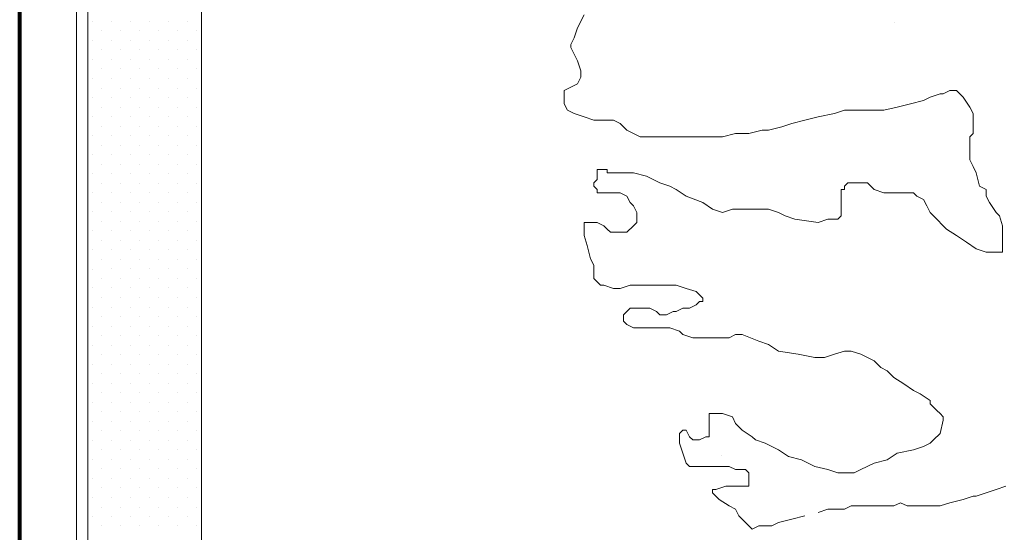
# Model space of a CAD drawing. Header units: millimetres. Extents: x -34570 to 24172, y 36800 to 73669.
# Tile 74 of 91: x 176 to 1909, y 66412 to 67314. Entities that reach past the tile are written whole.
import ezdxf

# ---------------------------------------------------------------- set-up
doc = ezdxf.new("R2010")
doc.units = ezdxf.units.MM
doc.layers.add('Algemeen01', color=253, linetype='Continuous', lineweight=80)
doc.layers.add('Standard', color=253, linetype='Continuous', lineweight=9)

msp = doc.modelspace()

# ---------------------------------------------------------------- linework, layer by layer
at = {"layer": 'Algemeen01'}
msp.add_line((176.48348, 62897.10244), (176.48348, 68328.19777), dxfattribs=at)
at = {"layer": 'Standard'}
for p, q in [((176.48348, 68328.19777), (176.48348, 59044.81741)), ((276.48348, 60584.81741), (276.48348, 68313.53224)), ((296.48348, 68310.59913), (296.48348, 62897.10244)), ((496.48348, 62897.10244), (496.48348, 68281.26806)), ((1169.34106, 67322.4442), (1157.77075, 67299.30455)), ((303.92548, 67310.66044), (303.92548, 67310.66044)), ((337.29148, 67310.66044), (337.29148, 67310.66044)), ((370.85848, 67310.66044), (370.85848, 67310.66044)), ((404.42548, 67310.66044), (404.42548, 67310.66044)), ((437.79148, 67310.66044), (437.79148, 67310.66044)), ((471.35848, 67310.66044), (471.35848, 67310.66044)), ((1716.00753, 67308.58744), (1716.00753, 67308.58744)), ((320.60848, 67293.97744), (320.60848, 67293.97744)), ((320.60848, 67293.97744), (320.60848, 67293.97744)), ((354.17548, 67293.97744), (354.17548, 67293.97744)), ((387.54148, 67293.97744), (387.54148, 67293.97744)), ((421.10848, 67293.97744), (421.10848, 67293.97744)), ((454.67548, 67293.97744), (454.67548, 67293.97744)), ((488.04148, 67293.97744), (488.04148, 67293.97744)), ((1157.77075, 67299.30455), (1151.927, 67281.83873)), ((303.92548, 67277.09344), (303.92548, 67277.09344)), ((337.29148, 67277.29444), (337.29148, 67277.29444)), ((370.85848, 67277.29444), (370.85848, 67277.29444)), ((404.42548, 67277.29444), (404.42548, 67277.29444)), ((437.79148, 67277.29444), (437.79148, 67277.29444)), ((471.35848, 67277.29444), (471.35848, 67277.29444)), ((1151.927, 67281.83873), (1146.14575, 67270.26842)), ((1146.14575, 67270.26842), (1146.14575, 67264.48326)), ((320.60848, 67260.41044), (320.60848, 67260.41044)), ((354.17548, 67260.41044), (354.17548, 67260.41044)), ((387.54148, 67260.41044), (387.54148, 67260.41044)), ((421.10848, 67260.41044), (421.10848, 67260.41044)), ((454.67548, 67260.41044), (454.67548, 67260.41044)), ((488.04148, 67260.41044), (488.04148, 67260.41044)), ((1146.14575, 67264.48326), (1151.927, 67252.80162)), ((1151.927, 67252.80162), (1157.77075, 67241.23228)), ((303.92548, 67243.72744), (303.92548, 67243.72744)), ((337.49248, 67243.72744), (337.49248, 67243.72744)), ((370.85848, 67243.72744), (370.85848, 67243.72744)), ((404.42548, 67243.72744), (404.42548, 67243.72744)), ((437.79148, 67243.72744), (437.79148, 67243.72744)), ((471.35848, 67243.72744), (471.35848, 67243.72744)), ((1157.77075, 67241.23228), (1163.552, 67223.87682)), ((320.60848, 67227.04444), (320.60848, 67227.04444)), ((354.17548, 67227.04444), (354.17548, 67227.04444)), ((387.54148, 67227.04444), (387.54148, 67227.04444)), ((421.10848, 67227.04444), (421.10848, 67227.04444)), ((454.67548, 67227.04444), (454.67548, 67227.04444)), ((488.04148, 67227.04444), (488.04148, 67227.04444)), ((1163.552, 67223.87682), (1163.552, 67218.09166)), ((1163.552, 67218.09166), (1163.552, 67212.30748)), ((303.92548, 67210.16044), (303.92548, 67210.16044)), ((337.49248, 67210.16044), (337.49248, 67210.16044)), ((370.85848, 67210.16044), (370.85848, 67210.16044)), ((404.42548, 67210.16044), (404.42548, 67210.16044)), ((437.79148, 67210.16044), (437.79148, 67210.16044)), ((471.35848, 67210.16044), (471.35848, 67210.16044)), ((1157.77075, 67200.62584), (1146.14575, 67194.84068)), ((1163.552, 67212.30748), (1157.77075, 67200.62584)), ((320.60848, 67193.47744), (320.60848, 67193.47744)), ((354.17548, 67193.47744), (354.17548, 67193.47744)), ((387.54148, 67193.47744), (387.54148, 67193.47744)), ((421.10848, 67193.47744), (421.10848, 67193.47744)), ((421.10848, 67193.47744), (421.10848, 67193.47744)), ((454.67548, 67193.47744), (454.67548, 67193.47744)), ((488.04148, 67193.47744), (488.04148, 67193.47744)), ((1146.14575, 67194.84068), (1134.51684, 67189.05553)), ((1134.51684, 67189.05553), (1134.51684, 67171.58971)), ((1778.32153, 67177.48619), (1795.73168, 67183.27037)), ((1795.73168, 67183.27037), (1801.51684, 67183.27037)), ((1801.51684, 67183.27037), (1813.14575, 67189.05553)), ((1813.14575, 67189.05553), (1824.71606, 67189.05553)), ((1824.71606, 67189.05553), (1830.552, 67183.27037)), ((1830.552, 67183.27037), (1836.34106, 67177.48619)), ((303.72448, 67176.79444), (303.72448, 67176.79444)), ((337.29148, 67176.79444), (337.29148, 67176.79444)), ((370.85848, 67176.79444), (370.85848, 67176.79444)), ((404.22448, 67176.79444), (404.22448, 67176.79444)), ((437.79148, 67176.79444), (437.79148, 67176.79444)), ((471.35848, 67176.79444), (471.35848, 67176.79444)), ((1134.51684, 67171.58971), (1134.51684, 67165.80455)), ((1134.51684, 67165.80455), (1140.35668, 67154.23424)), ((1720.36059, 67160.01939), (1743.5559, 67165.80455)), ((1743.5559, 67165.80455), (1766.75121, 67171.58971)), ((1766.75121, 67171.58971), (1778.32153, 67177.48619)), ((1836.34106, 67177.48619), (1847.96606, 67160.01939)), ((320.60848, 67159.91044), (320.60848, 67159.91044)), ((354.17548, 67159.91044), (354.17548, 67159.91044)), ((387.74248, 67159.91044), (387.74248, 67159.91044)), ((421.10848, 67159.91044), (421.10848, 67159.91044)), ((454.67548, 67159.91044), (454.67548, 67159.91044)), ((488.04148, 67159.91044), (488.04148, 67159.91044)), ((1140.35668, 67154.23424), (1151.927, 67148.44908)), ((1151.927, 67148.44908), (1169.34106, 67142.6649)), ((1581.13012, 67142.6649), (1610.1145, 67148.44908)), ((1610.1145, 67148.44908), (1627.52075, 67154.23424)), ((1627.52075, 67154.23424), (1650.71606, 67154.23424)), ((1650.71606, 67154.23424), (1673.96606, 67154.23424)), ((1673.96606, 67154.23424), (1697.10668, 67154.23424)), ((1697.10668, 67154.23424), (1720.36059, 67160.01939)), ((1847.96606, 67160.01939), (1853.74731, 67148.44908)), ((1853.74731, 67148.44908), (1853.74731, 67136.87975)), ((303.92548, 67143.22744), (303.92548, 67143.22744)), ((337.29148, 67143.22744), (337.29148, 67143.22744)), ((370.85848, 67143.22744), (370.85848, 67143.22744)), ((404.42548, 67143.22744), (404.42548, 67143.22744)), ((437.79148, 67143.22744), (437.79148, 67143.22744)), ((471.35848, 67143.22744), (471.35848, 67143.22744)), ((1169.34106, 67142.6649), (1186.74731, 67136.87975)), ((1186.74731, 67136.87975), (1192.53637, 67136.87975)), ((1192.53637, 67136.87975), (1198.37621, 67136.87975)), ((1198.37621, 67136.87975), (1209.94653, 67136.87975)), ((1209.94653, 67136.87975), (1221.51293, 67136.87975)), ((1221.51293, 67136.87975), (1233.14184, 67131.09459)), ((1233.14184, 67131.09459), (1244.76684, 67119.41295)), ((1517.32934, 67125.30943), (1534.7395, 67131.09459)), ((1534.7395, 67131.09459), (1557.93481, 67136.87975)), ((1557.93481, 67136.87975), (1581.13012, 67142.6649)), ((1853.74731, 67136.87975), (1853.74731, 67113.62877)), ((320.60848, 67126.54444), (320.60848, 67126.54444)), ((353.97448, 67126.54444), (353.97448, 67126.54444)), ((387.54148, 67126.54444), (387.54148, 67126.54444)), ((421.10848, 67126.54444), (421.10848, 67126.54444)), ((454.47448, 67126.54444), (454.47448, 67126.54444)), ((488.04148, 67126.54444), (488.04148, 67126.54444)), ((1244.76684, 67119.41295), (1256.33715, 67113.62877)), ((1256.33715, 67113.62877), (1267.96215, 67107.84361)), ((1412.91918, 67107.84361), (1436.1145, 67113.62877)), ((1436.1145, 67113.62877), (1459.3645, 67113.62877)), ((1459.3645, 67113.62877), (1482.56371, 67119.41295)), ((1482.56371, 67119.41295), (1494.13012, 67119.41295)), ((1494.13012, 67119.41295), (1517.32934, 67125.30943)), ((1853.74731, 67113.62877), (1847.96606, 67107.84361)), ((303.92548, 67109.66044), (303.92548, 67109.66044)), ((337.29148, 67109.66044), (337.29148, 67109.66044)), ((370.85848, 67109.66044), (370.85848, 67109.66044)), ((404.42548, 67109.66044), (404.42548, 67109.66044)), ((437.79148, 67109.66044), (437.79148, 67109.66044)), ((471.35848, 67109.66044), (471.35848, 67109.66044)), ((1267.96215, 67107.84361), (1308.51293, 67107.84361)), ((1308.51293, 67107.84361), (1331.76293, 67107.84361)), ((1331.76293, 67107.84361), (1343.33325, 67107.84361)), ((1343.33325, 67107.84361), (1366.52856, 67107.84361)), ((1366.52856, 67107.84361), (1395.51293, 67107.84361)), ((1395.51293, 67107.84361), (1412.91918, 67107.84361)), ((1847.96606, 67107.84361), (1847.96606, 67096.2733)), ((1847.96606, 67096.2733), (1847.96606, 67067.23717)), ((303.92548, 67076.09344), (303.92548, 67076.09344)), ((320.60848, 67092.97744), (320.60848, 67092.97744)), ((320.60848, 67092.97744), (320.60848, 67092.97744)), ((337.29148, 67076.29444), (337.29148, 67076.29444)), ((354.17548, 67092.97744), (354.17548, 67092.97744)), ((370.85848, 67076.29444), (370.85848, 67076.29444)), ((387.54148, 67092.97744), (387.54148, 67092.97744)), ((404.42548, 67076.29444), (404.42548, 67076.29444)), ((421.10848, 67092.97744), (421.10848, 67092.97744)), ((437.79148, 67076.29444), (437.79148, 67076.29444)), ((454.67548, 67092.97744), (454.67548, 67092.97744)), ((471.35848, 67076.29444), (471.35848, 67076.29444)), ((488.04148, 67092.97744), (488.04148, 67092.97744)), ((320.60848, 67059.41044), (320.60848, 67059.41044)), ((354.17548, 67059.41044), (354.17548, 67059.41044)), ((387.54148, 67059.41044), (387.54148, 67059.41044)), ((421.10848, 67059.41044), (421.10848, 67059.41044)), ((454.67548, 67059.41044), (454.67548, 67059.41044)), ((488.04148, 67059.41044), (488.04148, 67059.41044)), ((1847.96606, 67067.23717), (1853.74731, 67055.66686)), ((303.92548, 67042.72744), (303.92548, 67042.72744)), ((337.49248, 67042.72744), (337.49248, 67042.72744)), ((370.85848, 67042.72744), (370.85848, 67042.72744)), ((404.42548, 67042.72744), (404.42548, 67042.72744)), ((437.79148, 67042.72744), (437.79148, 67042.72744)), ((471.35848, 67042.72744), (471.35848, 67042.72744)), ((1198.37621, 67049.8817), (1192.53637, 67049.8817)), ((1192.53637, 67049.8817), (1192.53637, 67044.09752)), ((1192.53637, 67044.09752), (1192.53637, 67038.31236)), ((1204.16137, 67049.8817), (1198.37621, 67049.8817)), ((1209.94653, 67049.8817), (1204.16137, 67049.8817)), ((1209.94653, 67044.09752), (1209.94653, 67049.8817)), ((1215.73168, 67044.09752), (1209.94653, 67044.09752)), ((1233.14184, 67044.09752), (1215.73168, 67044.09752)), ((1256.33715, 67044.09752), (1233.14184, 67044.09752)), ((1279.53246, 67038.31236), (1256.33715, 67044.09752)), ((1853.74731, 67055.66686), (1859.53637, 67044.09752)), ((1859.53637, 67044.09752), (1865.31762, 67020.84557)), ((320.60848, 67026.04444), (320.60848, 67026.04444)), ((354.17548, 67026.04444), (354.17548, 67026.04444)), ((387.54148, 67026.04444), (387.54148, 67026.04444)), ((421.10848, 67026.04444), (421.10848, 67026.04444)), ((454.67548, 67026.04444), (454.67548, 67026.04444)), ((488.04148, 67026.04444), (488.04148, 67026.04444)), ((1192.53637, 67032.41588), (1186.74731, 67026.63072)), ((1186.74731, 67026.63072), (1186.74731, 67020.84557)), ((1192.53637, 67038.31236), (1192.53637, 67032.41588)), ((1302.72778, 67026.63072), (1279.53246, 67038.31236)), ((1320.13793, 67020.84557), (1302.72778, 67026.63072)), ((1633.3645, 67026.63072), (1627.52075, 67020.84557)), ((1644.93481, 67026.63072), (1633.3645, 67026.63072)), ((1650.71606, 67026.63072), (1644.93481, 67026.63072)), ((1656.55981, 67026.63072), (1650.71606, 67026.63072)), ((1668.13012, 67026.63072), (1656.55981, 67026.63072)), ((1679.75512, 67015.06041), (1668.13012, 67026.63072)), ((303.92548, 67009.16044), (303.92548, 67009.16044)), ((337.49248, 67009.16044), (337.49248, 67009.16044)), ((370.85848, 67009.16044), (370.85848, 67009.16044)), ((404.42548, 67009.16044), (404.42548, 67009.16044)), ((437.79148, 67009.16044), (437.79148, 67009.16044)), ((471.35848, 67009.16044), (471.35848, 67009.16044)), ((1186.74731, 67020.84557), (1192.53637, 67015.06041)), ((1192.53637, 67015.06041), (1192.53637, 67009.27623)), ((1192.53637, 67009.27623), (1198.37621, 67009.27623)), ((1198.37621, 67009.27623), (1204.16137, 67009.27623)), ((1204.16137, 67009.27623), (1209.94653, 67009.27623)), ((1209.94653, 67009.27623), (1221.51293, 67009.27623)), ((1221.51293, 67009.27623), (1233.14184, 67009.27623)), ((1233.14184, 67009.27623), (1244.76684, 67003.49107)), ((1331.76293, 67015.06041), (1320.13793, 67020.84557)), ((1349.1184, 67003.49107), (1331.76293, 67015.06041)), ((1627.52075, 67015.06041), (1621.7395, 67015.06041)), ((1621.7395, 67015.06041), (1621.7395, 67009.27623)), ((1621.7395, 67009.27623), (1621.7395, 66997.59459)), ((1627.52075, 67020.84557), (1627.52075, 67015.06041)), ((1697.10668, 67009.27623), (1679.75512, 67015.06041)), ((1708.73168, 67009.27623), (1697.10668, 67009.27623)), ((1726.14575, 67009.27623), (1708.73168, 67009.27623)), ((1737.71606, 67009.27623), (1726.14575, 67009.27623)), ((1749.34106, 67009.27623), (1737.71606, 67009.27623)), ((1755.12621, 67003.49107), (1749.34106, 67009.27623)), ((1865.31762, 67020.84557), (1876.94262, 67015.06041)), ((1876.94262, 67015.06041), (1876.94262, 67003.49107)), ((320.60848, 66992.47744), (320.60848, 66992.47744)), ((354.17548, 66992.47744), (354.17548, 66992.47744)), ((387.54148, 66992.47744), (387.54148, 66992.47744)), ((421.10848, 66992.47744), (421.10848, 66992.47744)), ((421.10848, 66992.47744), (421.10848, 66992.47744)), ((454.67548, 66992.47744), (454.67548, 66992.47744)), ((488.04148, 66992.47744), (488.04148, 66992.47744)), ((1244.76684, 67003.49107), (1250.552, 66991.80943)), ((1250.552, 66991.80943), (1256.33715, 66986.02428)), ((1378.15356, 66991.80943), (1349.1184, 67003.49107)), ((1395.51293, 66980.23912), (1378.15356, 66991.80943)), ((1621.7395, 66997.59459), (1621.7395, 66986.02428)), ((1766.75121, 66997.59459), (1755.12621, 67003.49107)), ((1772.53637, 66986.02428), (1766.75121, 66997.59459)), ((1876.94262, 67003.49107), (1882.73168, 66991.80943)), ((1882.73168, 66991.80943), (1894.35668, 66974.45494)), ((303.72448, 66975.79444), (303.72448, 66975.79444)), ((337.29148, 66975.79444), (337.29148, 66975.79444)), ((370.85848, 66975.79444), (370.85848, 66975.79444)), ((404.22448, 66975.79444), (404.22448, 66975.79444)), ((437.79148, 66975.79444), (437.79148, 66975.79444)), ((471.35848, 66975.79444), (471.35848, 66975.79444)), ((1256.33715, 66986.02428), (1262.12231, 66974.45494)), ((1262.12231, 66974.45494), (1262.12231, 66968.66978)), ((1412.91918, 66974.45494), (1395.51293, 66980.23912)), ((1430.33325, 66980.23912), (1412.91918, 66974.45494)), ((1453.52856, 66980.23912), (1430.33325, 66980.23912)), ((1470.93481, 66980.23912), (1453.52856, 66980.23912)), ((1494.13012, 66980.23912), (1470.93481, 66980.23912)), ((1511.54418, 66974.45494), (1494.13012, 66980.23912)), ((1523.1145, 66968.66978), (1511.54418, 66974.45494)), ((1621.7395, 66986.02428), (1621.7395, 66968.66978)), ((1778.32153, 66974.45494), (1772.53637, 66986.02428)), ((1789.95043, 66962.88463), (1778.32153, 66974.45494)), ((1894.35668, 66974.45494), (1900.13793, 66968.66978)), ((320.60848, 66958.91044), (320.60848, 66958.91044)), ((354.17548, 66958.91044), (354.17548, 66958.91044)), ((387.74248, 66958.91044), (387.74248, 66958.91044)), ((421.10848, 66958.91044), (421.10848, 66958.91044)), ((454.67548, 66958.91044), (454.67548, 66958.91044)), ((488.04148, 66958.91044), (488.04148, 66958.91044)), ((1192.53637, 66957.09947), (1169.34106, 66957.09947)), ((1169.34106, 66957.09947), (1169.34106, 66951.31432)), ((1204.16137, 66951.31432), (1192.53637, 66957.09947)), ((1262.12231, 66957.09947), (1256.33715, 66951.31432)), ((1262.12231, 66968.66978), (1262.12231, 66957.09947)), ((1540.52465, 66962.88463), (1523.1145, 66968.66978)), ((1581.13012, 66957.09947), (1540.52465, 66962.88463)), ((1598.54418, 66962.88463), (1581.13012, 66957.09947)), ((1615.95043, 66962.88463), (1598.54418, 66962.88463)), ((1621.7395, 66968.66978), (1615.95043, 66962.88463)), ((1801.51684, 66951.31432), (1789.95043, 66962.88463)), ((1900.13793, 66968.66978), (1905.927, 66951.31432)), ((303.92548, 66942.22744), (303.92548, 66942.22744)), ((337.29148, 66942.22744), (337.29148, 66942.22744)), ((370.85848, 66942.22744), (370.85848, 66942.22744)), ((404.42548, 66942.22744), (404.42548, 66942.22744)), ((437.79148, 66942.22744), (437.79148, 66942.22744)), ((471.35848, 66942.22744), (471.35848, 66942.22744)), ((1169.34106, 66951.31432), (1169.34106, 66933.8485)), ((1209.94653, 66945.41783), (1204.16137, 66951.31432)), ((1215.73168, 66939.63365), (1209.94653, 66945.41783)), ((1227.35668, 66939.63365), (1215.73168, 66939.63365)), ((1238.927, 66939.63365), (1227.35668, 66939.63365)), ((1244.76684, 66939.63365), (1238.927, 66939.63365)), ((1256.33715, 66951.31432), (1244.76684, 66939.63365)), ((1807.35668, 66945.41783), (1801.51684, 66951.31432)), ((1824.71606, 66933.8485), (1807.35668, 66945.41783)), ((1905.927, 66951.31432), (1905.927, 66939.63365)), ((1905.927, 66939.63365), (1905.927, 66928.06334)), ((320.60848, 66925.54444), (320.60848, 66925.54444)), ((353.97448, 66925.54444), (353.97448, 66925.54444)), ((387.54148, 66925.54444), (387.54148, 66925.54444)), ((421.10848, 66925.54444), (421.10848, 66925.54444)), ((454.47448, 66925.54444), (454.47448, 66925.54444)), ((488.04148, 66925.54444), (488.04148, 66925.54444)), ((1169.34106, 66933.8485), (1175.12231, 66916.49303)), ((1842.12231, 66922.27818), (1824.71606, 66933.8485)), ((1859.53637, 66910.59752), (1842.12231, 66922.27818)), ((1905.927, 66928.06334), (1905.927, 66916.49303)), ((303.92548, 66908.66044), (303.92548, 66908.66044)), ((337.29148, 66908.66044), (337.29148, 66908.66044)), ((370.85848, 66908.66044), (370.85848, 66908.66044)), ((404.42548, 66908.66044), (404.42548, 66908.66044)), ((437.79148, 66908.66044), (437.79148, 66908.66044)), ((471.35848, 66908.66044), (471.35848, 66908.66044)), ((1175.12231, 66916.49303), (1180.96606, 66893.24205)), ((1876.94262, 66904.81236), (1859.53637, 66910.59752)), ((1894.35668, 66904.81236), (1876.94262, 66904.81236)), ((1905.927, 66904.81236), (1894.35668, 66904.81236)), ((1905.927, 66916.49303), (1905.927, 66910.59752)), ((1905.927, 66910.59752), (1905.927, 66904.81236)), ((320.60848, 66891.97744), (320.60848, 66891.97744)), ((320.60848, 66891.97744), (320.60848, 66891.97744)), ((354.17548, 66891.97744), (354.17548, 66891.97744)), ((387.54148, 66891.97744), (387.54148, 66891.97744)), ((421.10848, 66891.97744), (421.10848, 66891.97744)), ((454.67548, 66891.97744), (454.67548, 66891.97744)), ((488.04148, 66891.97744), (488.04148, 66891.97744)), ((1180.96606, 66893.24205), (1186.74731, 66881.67174)), ((303.92548, 66875.09344), (303.92548, 66875.09344)), ((337.29148, 66875.29444), (337.29148, 66875.29444)), ((370.85848, 66875.29444), (370.85848, 66875.29444)), ((404.42548, 66875.29444), (404.42548, 66875.29444)), ((437.79148, 66875.29444), (437.79148, 66875.29444)), ((471.35848, 66875.29444), (471.35848, 66875.29444)), ((1186.74731, 66881.67174), (1186.74731, 66875.88658)), ((1186.74731, 66875.88658), (1186.74731, 66864.31725)), ((320.60848, 66858.41044), (320.60848, 66858.41044)), ((354.17548, 66858.41044), (354.17548, 66858.41044)), ((387.54148, 66858.41044), (387.54148, 66858.41044)), ((421.10848, 66858.41044), (421.10848, 66858.41044)), ((454.67548, 66858.41044), (454.67548, 66858.41044)), ((488.04148, 66858.41044), (488.04148, 66858.41044)), ((1186.74731, 66864.31725), (1186.74731, 66858.42076)), ((1186.74731, 66858.42076), (1192.53637, 66852.63561)), ((1192.53637, 66852.63561), (1198.37621, 66846.85045)), ((303.92548, 66841.72744), (303.92548, 66841.72744)), ((337.49248, 66841.72744), (337.49248, 66841.72744)), ((370.85848, 66841.72744), (370.85848, 66841.72744)), ((404.42548, 66841.72744), (404.42548, 66841.72744)), ((437.79148, 66841.72744), (437.79148, 66841.72744)), ((471.35848, 66841.72744), (471.35848, 66841.72744)), ((1198.37621, 66846.85045), (1204.16137, 66846.85045)), ((1204.16137, 66846.85045), (1221.51293, 66841.06627)), ((1221.51293, 66841.06627), (1233.14184, 66841.06627)), ((1233.14184, 66841.06627), (1250.552, 66846.85045)), ((1250.552, 66846.85045), (1273.74731, 66846.85045)), ((1273.74731, 66846.85045), (1291.15746, 66846.85045)), ((1291.15746, 66846.85045), (1314.35278, 66846.85045)), ((1314.35278, 66846.85045), (1331.76293, 66846.85045)), ((1331.76293, 66846.85045), (1349.1184, 66841.06627)), ((1349.1184, 66841.06627), (1366.52856, 66835.28111)), ((1366.52856, 66835.28111), (1372.37231, 66829.49596)), ((320.60848, 66825.04444), (320.60848, 66825.04444)), ((354.17548, 66825.04444), (354.17548, 66825.04444)), ((387.54148, 66825.04444), (387.54148, 66825.04444)), ((421.10848, 66825.04444), (421.10848, 66825.04444)), ((454.67548, 66825.04444), (454.67548, 66825.04444)), ((488.04148, 66825.04444), (488.04148, 66825.04444)), ((1372.37231, 66817.81432), (1366.52856, 66812.02916)), ((1372.37231, 66829.49596), (1378.15356, 66823.59947)), ((1378.15356, 66817.81432), (1372.37231, 66817.81432)), ((1378.15356, 66823.59947), (1378.15356, 66817.81432)), ((303.92548, 66808.16044), (303.92548, 66808.16044)), ((337.49248, 66808.16044), (337.49248, 66808.16044)), ((370.85848, 66808.16044), (370.85848, 66808.16044)), ((404.42548, 66808.16044), (404.42548, 66808.16044)), ((437.79148, 66808.16044), (437.79148, 66808.16044)), ((471.35848, 66808.16044), (471.35848, 66808.16044)), ((1244.76684, 66800.45982), (1238.927, 66794.67467)), ((1250.552, 66806.24498), (1244.76684, 66800.45982)), ((1262.12231, 66806.24498), (1250.552, 66806.24498)), ((1279.53246, 66806.24498), (1262.12231, 66806.24498)), ((1285.37231, 66806.24498), (1279.53246, 66806.24498)), ((1296.94262, 66800.45982), (1285.37231, 66806.24498)), ((1302.72778, 66794.67467), (1296.94262, 66800.45982)), ((1325.92309, 66800.45982), (1314.35278, 66794.67467)), ((1331.76293, 66800.45982), (1325.92309, 66800.45982)), ((1343.33325, 66806.24498), (1331.76293, 66800.45982)), ((1349.1184, 66806.24498), (1343.33325, 66806.24498)), ((1354.95825, 66806.24498), (1349.1184, 66806.24498)), ((1366.52856, 66812.02916), (1354.95825, 66806.24498)), ((320.60848, 66791.47744), (320.60848, 66791.47744)), ((354.17548, 66791.47744), (354.17548, 66791.47744)), ((387.54148, 66791.47744), (387.54148, 66791.47744)), ((421.10848, 66791.47744), (421.10848, 66791.47744)), ((421.10848, 66791.47744), (421.10848, 66791.47744)), ((454.67548, 66791.47744), (454.67548, 66791.47744)), ((488.04148, 66791.47744), (488.04148, 66791.47744)), ((1238.927, 66794.67467), (1238.927, 66788.88951)), ((1238.927, 66788.88951), (1238.927, 66783.10436)), ((1238.927, 66783.10436), (1244.76684, 66777.3192)), ((1308.51293, 66794.67467), (1302.72778, 66794.67467)), ((1314.35278, 66794.67467), (1308.51293, 66794.67467)), ((303.72448, 66774.79444), (303.72448, 66774.79444)), ((337.29148, 66774.79444), (337.29148, 66774.79444)), ((370.85848, 66774.79444), (370.85848, 66774.79444)), ((404.22448, 66774.79444), (404.22448, 66774.79444)), ((437.79148, 66774.79444), (437.79148, 66774.79444)), ((471.35848, 66774.79444), (471.35848, 66774.79444)), ((1244.76684, 66777.3192), (1256.33715, 66771.42369)), ((1256.33715, 66771.42369), (1267.96215, 66771.42369)), ((1267.96215, 66771.42369), (1279.53246, 66771.42369)), ((1279.53246, 66771.42369), (1285.37231, 66771.42369)), ((1285.37231, 66771.42369), (1291.15746, 66771.42369)), ((1291.15746, 66771.42369), (1314.35278, 66771.42369)), ((1314.35278, 66771.42369), (1320.13793, 66771.42369)), ((1320.13793, 66771.42369), (1337.54809, 66765.63853)), ((1337.54809, 66765.63853), (1343.33325, 66759.85338)), ((320.60848, 66757.91044), (320.60848, 66757.91044)), ((354.17548, 66757.91044), (354.17548, 66757.91044)), ((387.74248, 66757.91044), (387.74248, 66757.91044)), ((421.10848, 66757.91044), (421.10848, 66757.91044)), ((454.67548, 66757.91044), (454.67548, 66757.91044)), ((488.04148, 66757.91044), (488.04148, 66757.91044)), ((1343.33325, 66759.85338), (1360.74731, 66754.06822)), ((1360.74731, 66754.06822), (1383.94262, 66754.06822)), ((1383.94262, 66754.06822), (1401.34887, 66754.06822)), ((1401.34887, 66754.06822), (1412.91918, 66754.06822)), ((1412.91918, 66754.06822), (1424.54418, 66754.06822)), ((1424.54418, 66754.06822), (1436.1145, 66759.85338)), ((1436.1145, 66759.85338), (1447.7395, 66759.85338)), ((1447.7395, 66759.85338), (1476.72387, 66748.28307)), ((1476.72387, 66748.28307), (1494.13012, 66742.49791)), ((303.92548, 66741.22744), (303.92548, 66741.22744)), ((337.29148, 66741.22744), (337.29148, 66741.22744)), ((370.85848, 66741.22744), (370.85848, 66741.22744)), ((404.42548, 66741.22744), (404.42548, 66741.22744)), ((437.79148, 66741.22744), (437.79148, 66741.22744)), ((471.35848, 66741.22744), (471.35848, 66741.22744)), ((1494.13012, 66742.49791), (1511.54418, 66730.81725)), ((1511.54418, 66730.81725), (1546.3645, 66725.03209)), ((1610.1145, 66725.03209), (1627.52075, 66730.81725)), ((1627.52075, 66730.81725), (1639.14575, 66730.81725)), ((1639.14575, 66730.81725), (1656.55981, 66725.03209)), ((320.60848, 66724.54444), (320.60848, 66724.54444)), ((353.97448, 66724.54444), (353.97448, 66724.54444)), ((387.54148, 66724.54444), (387.54148, 66724.54444)), ((421.10848, 66724.54444), (421.10848, 66724.54444)), ((454.47448, 66724.54444), (454.47448, 66724.54444)), ((488.04148, 66724.54444), (488.04148, 66724.54444)), ((1546.3645, 66725.03209), (1575.34887, 66719.24693)), ((1575.34887, 66719.24693), (1592.75512, 66719.24693)), ((1592.75512, 66719.24693), (1610.1145, 66725.03209)), ((1656.55981, 66725.03209), (1668.13012, 66719.24693)), ((1668.13012, 66719.24693), (1679.75512, 66713.46178)), ((1679.75512, 66713.46178), (1691.32543, 66701.89244)), ((303.92548, 66707.66044), (303.92548, 66707.66044)), ((337.29148, 66707.66044), (337.29148, 66707.66044)), ((370.85848, 66707.66044), (370.85848, 66707.66044)), ((404.42548, 66707.66044), (404.42548, 66707.66044)), ((437.79148, 66707.66044), (437.79148, 66707.66044)), ((471.35848, 66707.66044), (471.35848, 66707.66044)), ((1691.32543, 66701.89244), (1702.95043, 66696.10728)), ((1702.95043, 66696.10728), (1714.52075, 66684.42564)), ((320.60848, 66690.97744), (320.60848, 66690.97744)), ((320.60848, 66690.97744), (320.60848, 66690.97744)), ((354.17548, 66690.97744), (354.17548, 66690.97744)), ((387.54148, 66690.97744), (387.54148, 66690.97744)), ((421.10848, 66690.97744), (421.10848, 66690.97744)), ((454.67548, 66690.97744), (454.67548, 66690.97744)), ((488.04148, 66690.97744), (488.04148, 66690.97744)), ((1714.52075, 66684.42564), (1731.927, 66672.85533)), ((303.92548, 66674.09344), (303.92548, 66674.09344)), ((337.29148, 66674.29444), (337.29148, 66674.29444)), ((370.85848, 66674.29444), (370.85848, 66674.29444)), ((404.42548, 66674.29444), (404.42548, 66674.29444)), ((437.79148, 66674.29444), (437.79148, 66674.29444)), ((471.35848, 66674.29444), (471.35848, 66674.29444)), ((1731.927, 66672.85533), (1749.34106, 66661.286)), ((1749.34106, 66661.286), (1760.96606, 66655.50084)), ((320.60848, 66657.41044), (320.60848, 66657.41044)), ((354.17548, 66657.41044), (354.17548, 66657.41044)), ((387.54148, 66657.41044), (387.54148, 66657.41044)), ((421.10848, 66657.41044), (421.10848, 66657.41044)), ((454.67548, 66657.41044), (454.67548, 66657.41044)), ((488.04148, 66657.41044), (488.04148, 66657.41044)), ((1760.96606, 66655.50084), (1778.32153, 66643.8192)), ((1778.32153, 66643.8192), (1778.32153, 66638.03502)), ((303.92548, 66640.72744), (303.92548, 66640.72744)), ((337.49248, 66640.72744), (337.49248, 66640.72744)), ((370.85848, 66640.72744), (370.85848, 66640.72744)), ((404.42548, 66640.72744), (404.42548, 66640.72744)), ((437.79148, 66640.72744), (437.79148, 66640.72744)), ((471.35848, 66640.72744), (471.35848, 66640.72744)), ((1778.32153, 66638.03502), (1789.95043, 66626.46471)), ((1789.95043, 66626.46471), (1795.73168, 66620.67955)), ((320.60848, 66624.04444), (320.60848, 66624.04444)), ((354.17548, 66624.04444), (354.17548, 66624.04444)), ((387.54148, 66624.04444), (387.54148, 66624.04444)), ((421.10848, 66624.04444), (421.10848, 66624.04444)), ((454.67548, 66624.04444), (454.67548, 66624.04444)), ((488.04148, 66624.04444), (488.04148, 66624.04444)), ((1401.34887, 66620.67955), (1389.72387, 66620.67955)), ((1389.72387, 66620.67955), (1389.72387, 66614.89439)), ((1389.72387, 66614.89439), (1389.72387, 66603.32408)), ((1412.91918, 66620.67955), (1401.34887, 66620.67955)), ((1430.33325, 66614.89439), (1412.91918, 66620.67955)), ((1436.1145, 66603.32408), (1430.33325, 66614.89439)), ((1795.73168, 66620.67955), (1801.51684, 66614.89439)), ((1801.51684, 66609.10924), (1795.73168, 66585.85826)), ((1801.51684, 66614.89439), (1801.51684, 66609.10924)), ((303.92548, 66607.16044), (303.92548, 66607.16044)), ((337.49248, 66607.16044), (337.49248, 66607.16044)), ((370.85848, 66607.16044), (370.85848, 66607.16044)), ((404.42548, 66607.16044), (404.42548, 66607.16044)), ((437.79148, 66607.16044), (437.79148, 66607.16044)), ((471.35848, 66607.16044), (471.35848, 66607.16044)), ((1343.33325, 66591.64342), (1337.54809, 66585.85826)), ((1349.1184, 66591.64342), (1343.33325, 66591.64342)), ((1354.95825, 66580.07311), (1349.1184, 66591.64342)), ((1389.72387, 66603.32408), (1389.72387, 66591.64342)), ((1389.72387, 66591.64342), (1389.72387, 66580.07311)), ((1447.7395, 66591.64342), (1436.1145, 66603.32408)), ((1465.15356, 66580.07311), (1447.7395, 66591.64342)), ((303.72448, 66573.79444), (303.72448, 66573.79444)), ((320.60848, 66590.47744), (320.60848, 66590.47744)), ((337.29148, 66573.79444), (337.29148, 66573.79444)), ((354.17548, 66590.47744), (354.17548, 66590.47744)), ((370.85848, 66573.79444), (370.85848, 66573.79444)), ((387.54148, 66590.47744), (387.54148, 66590.47744)), ((404.22448, 66573.79444), (404.22448, 66573.79444)), ((421.10848, 66590.47744), (421.10848, 66590.47744)), ((421.10848, 66590.47744), (421.10848, 66590.47744)), ((437.79148, 66573.79444), (437.79148, 66573.79444)), ((454.67548, 66590.47744), (454.67548, 66590.47744)), ((471.35848, 66573.79444), (471.35848, 66573.79444)), ((488.04148, 66590.47744), (488.04148, 66590.47744)), ((1337.54809, 66585.85826), (1337.54809, 66568.50377)), ((1360.74731, 66574.28795), (1354.95825, 66580.07311)), ((1372.37231, 66574.28795), (1360.74731, 66574.28795)), ((1383.94262, 66580.07311), (1372.37231, 66574.28795)), ((1389.72387, 66580.07311), (1383.94262, 66580.07311)), ((1470.93481, 66574.28795), (1465.15356, 66580.07311)), ((1488.34887, 66568.50377), (1470.93481, 66574.28795)), ((1784.10668, 66574.28795), (1778.32153, 66568.50377)), ((1795.73168, 66585.85826), (1784.10668, 66574.28795)), ((320.60848, 66556.91044), (320.60848, 66556.91044)), ((354.17548, 66556.91044), (354.17548, 66556.91044)), ((387.74248, 66556.91044), (387.74248, 66556.91044)), ((421.10848, 66556.91044), (421.10848, 66556.91044)), ((454.67548, 66556.91044), (454.67548, 66556.91044)), ((488.04148, 66556.91044), (488.04148, 66556.91044)), ((1337.54809, 66568.50377), (1343.33325, 66551.03697)), ((1511.54418, 66556.82213), (1488.34887, 66568.50377)), ((1528.95434, 66545.25182), (1511.54418, 66556.82213)), ((1749.34106, 66556.82213), (1720.36059, 66551.03697)), ((1766.75121, 66562.60728), (1749.34106, 66556.82213)), ((1778.32153, 66568.50377), (1766.75121, 66562.60728)), ((303.92548, 66540.22744), (303.92548, 66540.22744)), ((337.29148, 66540.22744), (337.29148, 66540.22744)), ((370.85848, 66540.22744), (370.85848, 66540.22744)), ((404.42548, 66540.22744), (404.42548, 66540.22744)), ((437.79148, 66540.22744), (437.79148, 66540.22744)), ((471.35848, 66540.22744), (471.35848, 66540.22744)), ((1343.33325, 66551.03697), (1349.1184, 66533.68248)), ((1411.50753, 66546.58744), (1411.50753, 66546.58744)), ((1552.15356, 66539.46666), (1528.95434, 66545.25182)), ((1575.34887, 66527.89732), (1552.15356, 66539.46666)), ((1702.95043, 66539.46666), (1679.75512, 66533.68248)), ((1720.36059, 66551.03697), (1702.95043, 66539.46666)), ((320.60848, 66523.54444), (320.60848, 66523.54444)), ((353.97448, 66523.54444), (353.97448, 66523.54444)), ((387.54148, 66523.54444), (387.54148, 66523.54444)), ((421.10848, 66523.54444), (421.10848, 66523.54444)), ((454.47448, 66523.54444), (454.47448, 66523.54444)), ((488.04148, 66523.54444), (488.04148, 66523.54444)), ((1349.1184, 66533.68248), (1354.95825, 66527.89732)), ((1354.95825, 66527.89732), (1372.37231, 66527.89732)), ((1372.37231, 66527.89732), (1389.72387, 66527.89732)), ((1389.72387, 66527.89732), (1407.13793, 66527.89732)), ((1407.13793, 66527.89732), (1424.54418, 66527.89732)), ((1424.54418, 66527.89732), (1436.1145, 66522.11217)), ((1436.1145, 66522.11217), (1453.52856, 66522.11217)), ((1453.52856, 66522.11217), (1459.3645, 66516.32701)), ((1598.54418, 66522.11217), (1575.34887, 66527.89732)), ((1615.95043, 66516.32701), (1598.54418, 66522.11217)), ((1656.55981, 66522.11217), (1644.93481, 66516.32701)), ((1679.75512, 66533.68248), (1656.55981, 66522.11217)), ((303.92548, 66506.66044), (303.92548, 66506.66044)), ((337.29148, 66506.66044), (337.29148, 66506.66044)), ((370.85848, 66506.66044), (370.85848, 66506.66044)), ((404.42548, 66506.66044), (404.42548, 66506.66044)), ((437.79148, 66506.66044), (437.79148, 66506.66044)), ((471.35848, 66506.66044), (471.35848, 66506.66044)), ((1459.3645, 66516.32701), (1459.3645, 66498.86119)), ((1633.3645, 66516.32701), (1615.95043, 66516.32701)), ((1644.93481, 66516.32701), (1633.3645, 66516.32701)), ((320.60848, 66489.97744), (320.60848, 66489.97744)), ((320.60848, 66489.97744), (320.60848, 66489.97744)), ((354.17548, 66489.97744), (354.17548, 66489.97744)), ((387.54148, 66489.97744), (387.54148, 66489.97744)), ((421.10848, 66489.97744), (421.10848, 66489.97744)), ((454.67548, 66489.97744), (454.67548, 66489.97744)), ((488.04148, 66489.97744), (488.04148, 66489.97744)), ((1401.34887, 66487.29088), (1395.51293, 66487.29088)), ((1395.51293, 66487.29088), (1395.51293, 66481.50572)), ((1418.76293, 66493.07603), (1401.34887, 66487.29088)), ((1424.54418, 66493.07603), (1418.76293, 66493.07603)), ((1430.33325, 66493.07603), (1424.54418, 66493.07603)), ((1436.1145, 66493.07603), (1430.33325, 66493.07603)), ((1447.7395, 66493.07603), (1436.1145, 66493.07603)), ((1459.3645, 66493.07603), (1447.7395, 66493.07603)), ((1459.3645, 66498.86119), (1459.3645, 66493.07603)), ((1876.94262, 66481.50572), (1894.35668, 66487.29088)), ((1894.35668, 66487.29088), (1911.70825, 66493.07603)), ((303.92548, 66473.09344), (303.92548, 66473.09344)), ((337.29148, 66473.29444), (337.29148, 66473.29444)), ((370.85848, 66473.29444), (370.85848, 66473.29444)), ((404.42548, 66473.29444), (404.42548, 66473.29444)), ((437.79148, 66473.29444), (437.79148, 66473.29444)), ((471.35848, 66473.29444), (471.35848, 66473.29444)), ((1395.51293, 66481.50572), (1407.13793, 66469.82408)), ((1407.13793, 66469.82408), (1424.54418, 66458.25475)), ((1813.14575, 66464.0399), (1836.34106, 66469.82408)), ((1836.34106, 66469.82408), (1853.74731, 66475.60924)), ((1853.74731, 66475.60924), (1859.53637, 66475.60924)), ((1859.53637, 66475.60924), (1876.94262, 66481.50572)), ((320.60848, 66456.41044), (320.60848, 66456.41044)), ((354.17548, 66456.41044), (354.17548, 66456.41044)), ((387.54148, 66456.41044), (387.54148, 66456.41044)), ((421.10848, 66456.41044), (421.10848, 66456.41044)), ((454.67548, 66456.41044), (454.67548, 66456.41044)), ((488.04148, 66456.41044), (488.04148, 66456.41044)), ((1424.54418, 66458.25475), (1436.1145, 66452.46959)), ((1436.1145, 66452.46959), (1441.95825, 66440.89928)), ((1581.13012, 66446.68443), (1598.54418, 66452.46959)), ((1598.54418, 66452.46959), (1610.1145, 66452.46959)), ((1610.1145, 66452.46959), (1627.52075, 66452.46959)), ((1627.52075, 66452.46959), (1639.14575, 66458.25475)), ((1639.14575, 66458.25475), (1656.55981, 66458.25475)), ((1656.55981, 66458.25475), (1668.13012, 66458.25475)), ((1668.13012, 66458.25475), (1679.75512, 66458.25475)), ((1679.75512, 66458.25475), (1697.10668, 66458.25475)), ((1697.10668, 66458.25475), (1714.52075, 66458.25475)), ((1714.52075, 66458.25475), (1726.14575, 66464.0399)), ((1726.14575, 66464.0399), (1737.71606, 66458.25475)), ((1737.71606, 66458.25475), (1760.96606, 66458.25475)), ((1760.96606, 66458.25475), (1778.32153, 66458.25475)), ((1778.32153, 66458.25475), (1795.73168, 66458.25475)), ((1795.73168, 66458.25475), (1813.14575, 66464.0399)), ((303.92548, 66439.72744), (303.92548, 66439.72744)), ((337.49248, 66439.72744), (337.49248, 66439.72744)), ((370.85848, 66439.72744), (370.85848, 66439.72744)), ((404.42548, 66439.72744), (404.42548, 66439.72744)), ((437.79148, 66439.72744), (437.79148, 66439.72744)), ((471.35848, 66439.72744), (471.35848, 66439.72744)), ((1441.95825, 66440.89928), (1447.7395, 66435.11412)), ((1447.7395, 66435.11412), (1453.52856, 66429.21861)), ((1511.54418, 66429.21861), (1534.7395, 66435.11412)), ((1534.7395, 66435.11412), (1557.93481, 66440.89928)), ((320.60848, 66423.04444), (320.60848, 66423.04444)), ((354.17548, 66423.04444), (354.17548, 66423.04444)), ((387.54148, 66423.04444), (387.54148, 66423.04444)), ((421.10848, 66423.04444), (421.10848, 66423.04444)), ((454.67548, 66423.04444), (454.67548, 66423.04444)), ((488.04148, 66423.04444), (488.04148, 66423.04444)), ((1453.52856, 66429.21861), (1459.3645, 66423.43346)), ((1459.3645, 66423.43346), (1465.15356, 66417.6483)), ((1465.15356, 66417.6483), (1476.72387, 66423.43346)), ((1476.72387, 66423.43346), (1482.56371, 66423.43346)), ((1482.56371, 66423.43346), (1499.97387, 66423.43346)), ((1499.97387, 66423.43346), (1511.54418, 66429.21861))]:
    msp.add_line(p, q, dxfattribs=at)

doc.saveas('drawing.dxf')
